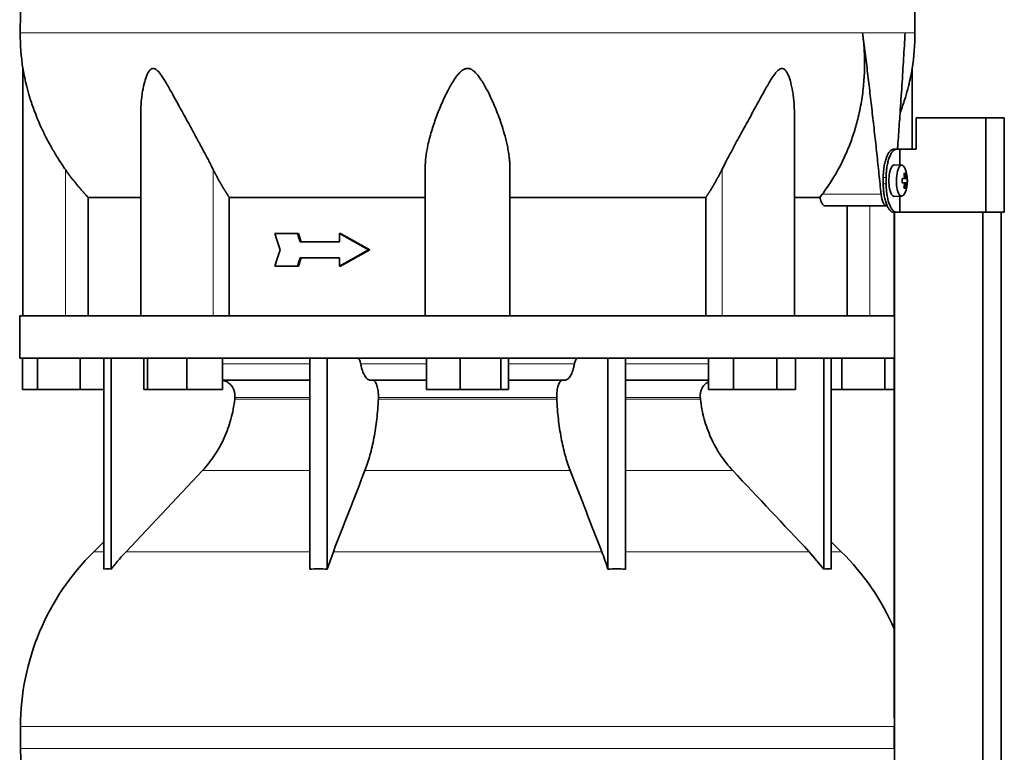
# Model space of a CAD drawing. Header units: millimetres. Extents: x 468 to 1360, y -1443 to 1457.
# Tile 24 of 29: x 984 to 1297, y 492 to 725. Entities that reach past the tile are written whole.
import ezdxf

# ---------------------------------------------------------------- set-up
doc = ezdxf.new("R2010")
doc.units = ezdxf.units.MM
for name, color, linetype in [('M5X8_UNI7687', 7, 'Continuous'), ('MID_454-2', 7, 'Continuous'), ('VSI344-454_TERMI', 7, 'Continuous'), ('VSI344-454_TESTA', 7, 'Continuous'), ('VSI454_DIFFUSORE', 7, 'Continuous')]:
    doc.layers.add(name, color=color, linetype=linetype)

# ---------------------------------------------------------------- blocks, each defined once
blk = doc.blocks.new('SE3')
at = {"layer": 'M5X8_UNI7687', "color": 7, "linetype": 'Continuous', "lineweight": 35}
for p, q in [((1264.65, 678.92), (1262.31, 678.99)), ((1266.18, 674.7), (1264.78, 674.57)), ((1264.78, 674.64), (1265.36, 674.7)), ((1266.37, 674.68), (1264.78, 674.56)), ((1265.81, 676.32), (1265.4, 676.02)), ((1266.37, 673.3), (1264.78, 673.41)), ((1264.78, 673.41), (1266.18, 673.28)), ((1265.36, 673.28), (1264.78, 673.33)), ((1265.81, 671.65), (1265.4, 671.96)), ((1262.31, 668.99), (1264.65, 669.06))]:
    blk.add_line(p, q, dxfattribs=at)
at = {"layer": 'M5X8_UNI7687', "color": 4, "linetype": 'Continuous', "lineweight": 9}
for p, q in [((1264.78, 674.64), (1265.35, 674.7)), ((1265.52, 675.15), (1266.01, 675.2)), ((1265.35, 673.28), (1264.78, 673.33)), ((1266.01, 672.78), (1265.52, 672.83))]:
    blk.add_line(p, q, dxfattribs=at)
at = {"layer": 'M5X8_UNI7687', "color": 7, "linetype": 'Continuous', "lineweight": 35}
for centre, radius, start, end in [((1256.46, 673.99), 10, 337.7946, 22.2054), ((1256.78, 673.99), 9.62, 355.8727, 4.1273)]:
    blk.add_arc(centre, radius, start, end, dxfattribs=at)
for centre, major_axis, ratio, start_param, end_param in [((1262.29, 673.99), (0, 5), 0.34202, 0, 3.151709), ((1264.64, 673.99), (0, -4.93), 0.34202, 2.444185, 6.283185), ((1256.47, 673.83), (9.97, 0.82), 0.029809, 0.468971, 0.583531), ((1259.59, 673.99), (0, -9.26), 0.562348, 1.49595, 1.645642), ((1258.54, 670.93), (7.67, 5.19), 0.199978, 0.212267, 0.361959), ((1256.53, 673.99), (0, 10), 0.906308, 4.833518, 4.948078), ((1256.42, 673.99), (0, 10), 0.965926, 4.833518, 4.948078), ((1256.47, 673.83), (9.97, 0.82), 0.029809, 0.112154, 0.226713), ((1256.47, 674.14), (9.97, -0.82), 0.029809, -0.583531, -0.468971), ((1256.53, 673.99), (0, -10), 0.906308, 1.335108, 1.449667), ((1258.54, 677.05), (7.67, -5.19), 0.199978, -0.361959, -0.212267), ((1256.42, 673.99), (0, -10), 0.965926, 1.335108, 1.449667), ((1256.47, 674.14), (9.97, -0.82), 0.029809, -0.226713, -0.112154), ((1264.64, 673.99), (0, -4.93), 0.34202, 0, 0.697408)]:
    blk.add_ellipse(centre, major_axis=major_axis, ratio=ratio, start_param=start_param, end_param=end_param, dxfattribs=at)
for points in [[(1265.35, 674.7), (1265.36, 674.7), (1265.38, 674.7), (1265.4, 674.71), (1265.42, 674.72), (1265.43, 674.74), (1265.45, 674.76), (1265.47, 674.78), (1265.48, 674.81), (1265.5, 674.85), (1265.51, 674.88), (1265.52, 674.92), (1265.52, 674.97), (1265.53, 675.01), (1265.53, 675.05), (1265.53, 675.1), (1265.53, 675.15), (1265.53, 675.18), (1265.52, 675.2)], [(1266.01, 675.2), (1266.01, 675.18), (1266.02, 675.15), (1266.02, 675.1), (1266.03, 675.05), (1266.04, 675.01), (1266.05, 674.97), (1266.06, 674.92), (1266.07, 674.88), (1266.08, 674.85), (1266.1, 674.81), (1266.11, 674.78), (1266.12, 674.76), (1266.13, 674.74), (1266.14, 674.72), (1266.16, 674.71), (1266.17, 674.7), (1266.18, 674.7), (1266.18, 674.7)], [(1265.52, 672.78), (1265.53, 672.8), (1265.53, 672.83), (1265.53, 672.88), (1265.53, 672.93), (1265.53, 672.97), (1265.52, 673.01), (1265.52, 673.05), (1265.51, 673.09), (1265.5, 673.13), (1265.48, 673.17), (1265.47, 673.19), (1265.45, 673.22), (1265.43, 673.24), (1265.42, 673.26), (1265.4, 673.27), (1265.38, 673.28), (1265.36, 673.28), (1265.35, 673.28)], [(1266.18, 673.28), (1266.18, 673.28), (1266.17, 673.28), (1266.16, 673.27), (1266.14, 673.26), (1266.13, 673.24), (1266.12, 673.22), (1266.11, 673.19), (1266.1, 673.17), (1266.08, 673.13), (1266.07, 673.09), (1266.06, 673.05), (1266.05, 673.01), (1266.04, 672.97), (1266.03, 672.93), (1266.02, 672.88), (1266.02, 672.83), (1266.01, 672.8), (1266.01, 672.78)]]:
    blk.add_open_spline(points, degree=3, dxfattribs=at)
at = {"layer": 'MID_454-2', "color": 7, "linetype": 'Continuous', "lineweight": 35}
for p, q in [((1262.3, 663.99), (1262.3, 630.99)), ((1262.37, 663.99), (1262.37, 171.99)), ((1290.5, 171.99), (1290.5, 663.99)), ((1296.3, 171.99), (1296.3, 663.99)), ((1262.3, 617.49), (1262.3, 503.05))]:
    blk.add_line(p, q, dxfattribs=at)
at = {"layer": 'VSI344-454_TERMI', "color": 7, "linetype": 'Continuous', "lineweight": 35}
for p, q in [((1291.38, 693.99), (1269.29, 693.99)), ((1269.29, 693.99), (1269.29, 683.99)), ((1297.31, 693.99), (1291.38, 693.99)), ((1291.38, 693.99), (1291.38, 663.99)), ((1297.31, 693.99), (1297.31, 663.99)), ((1262.02, 683.99), (1262.94, 683.99)), ((1262.94, 683.99), (1264.11, 683.99)), ((1264.11, 678.94), (1264.11, 683.99)), ((1264.11, 683.99), (1269.29, 683.99)), ((1258.79, 672.99), (1258.79, 674.99)), ((1259.71, 672.99), (1259.71, 674.99)), ((1264.11, 663.99), (1264.11, 669.04)), ((1262.94, 663.99), (1262.02, 663.99)), ((1262.94, 663.99), (1264.11, 663.99)), ((1291.38, 663.99), (1264.11, 663.99)), ((1297.31, 663.99), (1291.38, 663.99))]:
    blk.add_line(p, q, dxfattribs=at)
at = {"layer": 'VSI344-454_TERMI', "color": 4, "linetype": 'Continuous', "lineweight": 9}
for p, q in [((1258.79, 674.99), (1259.71, 674.99)), ((1259.71, 672.99), (1258.79, 672.99))]:
    blk.add_line(p, q, dxfattribs=at)
at = {"layer": 'VSI344-454_TERMI', "color": 7, "linetype": 'Continuous', "lineweight": 35}
for points, knots in [([(1258.79, 674.99), (1258.79, 675.09), (1258.79, 675.29), (1258.8, 675.58), (1258.8, 675.87), (1258.82, 676.17), (1258.83, 676.46), (1258.85, 676.74), (1258.88, 677.03), (1258.91, 677.32), (1258.94, 677.6), (1258.97, 677.88), (1259.01, 678.16), (1259.08, 678.62), (1259.19, 679.24), (1259.36, 680), (1259.56, 680.71), (1259.78, 681.36), (1260.03, 681.96), (1260.29, 682.49), (1260.56, 682.94), (1260.81, 683.28), (1261.04, 683.52), (1261.23, 683.69), (1261.43, 683.82), (1261.62, 683.92), (1261.82, 683.98), (1261.95, 683.99), (1262.02, 683.99)], [0, 0, 0, 0, 0.020997, 0.041893, 0.062713, 0.083477, 0.104209, 0.124931, 0.145666, 0.166436, 0.187265, 0.208173, 0.229184, 0.250319, 0.312379, 0.374611, 0.437429, 0.499972, 0.562502, 0.625327, 0.687534, 0.749602, 0.791735, 0.833469, 0.874983, 0.916456, 0.958068, 1, 1, 1, 1]), ([(1262.94, 683.99), (1262.91, 683.99), (1262.84, 683.99), (1262.74, 683.97), (1262.65, 683.95), (1262.55, 683.91), (1262.45, 683.87), (1262.35, 683.82), (1262.25, 683.76), (1262.15, 683.69), (1262.06, 683.6), (1261.96, 683.51), (1261.86, 683.41), (1261.7, 683.23), (1261.48, 682.94), (1261.21, 682.49), (1260.95, 681.96), (1260.71, 681.36), (1260.48, 680.71), (1260.29, 680), (1260.11, 679.24), (1259.99, 678.53), (1259.89, 677.88), (1259.83, 677.32), (1259.77, 676.75), (1259.74, 676.17), (1259.71, 675.58), (1259.71, 675.19), (1259.71, 674.99)], [0, 0, 0, 0, 0.021018, 0.041934, 0.062771, 0.08355, 0.104295, 0.125028, 0.145771, 0.166547, 0.187379, 0.208288, 0.229298, 0.250429, 0.312489, 0.374705, 0.437522, 0.500061, 0.562591, 0.625422, 0.687637, 0.749714, 0.79185, 0.833578, 0.875077, 0.916526, 0.958107, 1, 1, 1, 1]), ([(1262.02, 663.99), (1261.98, 663.99), (1261.92, 663.99), (1261.82, 664.01), (1261.72, 664.03), (1261.62, 664.06), (1261.53, 664.11), (1261.43, 664.16), (1261.33, 664.22), (1261.23, 664.29), (1261.13, 664.37), (1261.04, 664.46), (1260.94, 664.56), (1260.78, 664.74), (1260.56, 665.04), (1260.29, 665.49), (1260.03, 666.02), (1259.78, 666.61), (1259.56, 667.27), (1259.36, 667.98), (1259.19, 668.74), (1259.06, 669.45), (1258.97, 670.09), (1258.9, 670.66), (1258.85, 671.23), (1258.82, 671.81), (1258.79, 672.4), (1258.79, 672.79), (1258.79, 672.99)], [0, 0, 0, 0, 0.021018, 0.041935, 0.062772, 0.083551, 0.104297, 0.125029, 0.145773, 0.166549, 0.187381, 0.20829, 0.2293, 0.250431, 0.312491, 0.374707, 0.437523, 0.500061, 0.562591, 0.625422, 0.687637, 0.749714, 0.79185, 0.833578, 0.875076, 0.916526, 0.958107, 1, 1, 1, 1]), ([(1259.71, 672.99), (1259.71, 672.89), (1259.71, 672.69), (1259.72, 672.4), (1259.73, 672.1), (1259.74, 671.81), (1259.76, 671.52), (1259.78, 671.23), (1259.8, 670.95), (1259.83, 670.66), (1259.86, 670.38), (1259.89, 670.1), (1259.93, 669.82), (1260, 669.36), (1260.11, 668.74), (1260.29, 667.98), (1260.48, 667.27), (1260.71, 666.61), (1260.95, 666.02), (1261.21, 665.49), (1261.48, 665.04), (1261.73, 664.7), (1261.96, 664.46), (1262.15, 664.29), (1262.35, 664.15), (1262.55, 664.06), (1262.74, 664), (1262.87, 663.99), (1262.94, 663.99)], [0, 0, 0, 0, 0.020996, 0.041893, 0.062713, 0.083477, 0.104209, 0.124931, 0.145666, 0.166436, 0.187264, 0.208173, 0.229184, 0.250319, 0.312379, 0.374611, 0.437429, 0.499972, 0.562503, 0.625328, 0.687536, 0.749604, 0.791737, 0.833471, 0.874985, 0.916457, 0.958069, 1, 1, 1, 1])]:
    blk.add_open_spline(points, degree=3, knots=knots, dxfattribs=at)
at = {"layer": 'VSI344-454_TESTA', "color": 4, "linetype": 'Continuous', "lineweight": 9}
for p, q in [((1265.73, 721.02), (1252.23, 721.02)), ((998.5, 630.99), (998.5, 677.56)), ((1045.54, 630.99), (1045.54, 677.56)), ((1207.47, 630.99), (1207.47, 677.56)), ((1239.36, 669.69), (1258.1, 669.69)), ((1254.5, 630.99), (1254.5, 665.99))]:
    blk.add_line(p, q, dxfattribs=at)
at = {"layer": 'VSI344-454_TESTA', "color": 7, "linetype": 'Continuous', "lineweight": 35}
for p, q in [((985, 709.73), (985, 630.99)), ((1268, 683.99), (1268, 709.73)), ((1022.49, 695.36), (1022.49, 630.99)), ((1230.51, 630.99), (1230.51, 695.36)), ((1113, 630.99), (1113, 677.56)), ((1140, 630.99), (1140, 677.56)), ((1005.75, 668.69), (1005.75, 630.99)), ((1050.67, 668.69), (1050.67, 630.99)), ((1202.34, 668.69), (1202.34, 630.99)), ((1238.64, 668.69), (1230.62, 668.69)), ((1238.64, 668.69), (1239.36, 669.69)), ((1240.27, 665.99), (1259.87, 665.99)), ((1247.25, 665.99), (1247.25, 630.99)), ((1072.34, 657.15), (1065.19, 657.15)), ((1072.72, 657.15), (1072.34, 657.15)), ((1086.11, 657.15), (1085.73, 657.15)), ((1095.02, 651.99), (1085.73, 657.15)), ((1085.73, 657.15), (1085.73, 654.57)), ((1095.4, 651.99), (1086.11, 657.15)), ((1085.73, 654.57), (1073.18, 654.57)), ((1095.02, 651.99), (1085.73, 646.82)), ((1095.4, 651.99), (1086.11, 646.82)), ((1095.4, 651.99), (1095.02, 651.99)), ((1085.73, 649.41), (1073.18, 649.41)), ((1085.73, 649.41), (1085.73, 646.82)), ((1072.34, 646.82), (1065.19, 646.82)), ((1072.72, 646.82), (1072.34, 646.82)), ((1086.11, 646.82), (1085.73, 646.82))]:
    blk.add_line(p, q, dxfattribs=at)
for centre, start, end in [((1060.46, 721.11), 180.0677, 188.5809), ((1192.54, 721.11), 351.4193, 359.9323)]:
    blk.add_arc(centre, 76.32, start, end, dxfattribs=at)
for points, degree, knots in [([(1011.24, 857.44), (1009.78, 852.58), (1005.82, 842.73), (998.56, 827.57), (992.38, 811.22), (988.63, 794.69), (986.41, 778.55), (985.16, 762.58), (984.49, 746.7), (984.29, 732.93), (984.15, 724.37), (984.15, 721.02)], 3, [0, 0, 0, 0, 0.117079, 0.240569, 0.360617, 0.476421, 0.590288, 0.703407, 0.816259, 0.929029, 1, 1, 1, 1]), ([(1241.77, 857.44), (1243.22, 852.58), (1247.18, 842.73), (1254.44, 827.57), (1260.63, 811.22), (1264.38, 794.69), (1266.59, 778.55), (1267.84, 762.58), (1268.51, 746.7), (1268.72, 732.93), (1268.86, 724.37), (1268.86, 721.02)], 3, [0, 0, 0, 0, 0.117079, 0.240569, 0.360617, 0.476421, 0.590288, 0.703407, 0.816259, 0.929029, 1, 1, 1, 1]), ([(1239.36, 669.69), (1239.84, 670.34), (1240.79, 671.63), (1242.13, 673.64), (1243.39, 675.69), (1244.58, 677.79), (1245.69, 679.93), (1246.72, 682.12), (1247.67, 684.34), (1248.55, 686.59), (1249.34, 688.88), (1250.05, 691.2), (1250.97, 694.6), (1251.9, 699.09), (1252.61, 704.68), (1252.89, 710.21), (1252.79, 715.65), (1252.41, 719.25), (1252.23, 721.02)], 3, [0, 0, 0, 0, 0.045711, 0.091341, 0.13689, 0.182361, 0.227753, 0.273067, 0.318303, 0.363461, 0.408543, 0.453547, 0.498475, 0.603623, 0.706356, 0.806668, 0.904552, 1, 1, 1, 1]), ([(1263.31, 683.99), (1263.34, 684.37), (1263.46, 685.93), (1263.65, 688.63), (1263.9, 692.04), (1264.26, 697.26), (1264.72, 704.19), (1265.26, 712.74), (1265.58, 718.31), (1265.73, 721.02)], 3, [0.2784568, 0.2784568, 0.2784568, 0.2784568, 0.3008671, 0.3697767, 0.4361634, 0.5000272, 0.6747049, 0.8413625, 1, 1, 1, 1]), ([(998.5, 677.56), (998.2, 678.01), (997.57, 678.92), (996.64, 680.33), (995.71, 681.81), (994.76, 683.37), (993.6, 685.39), (992.22, 687.99), (990.79, 690.94), (989.58, 693.75), (988.36, 696.87), (987.21, 700.29), (986.22, 703.83), (985.62, 706.44), (985.3, 708.05), (985.13, 708.96), (985.03, 709.55), (985, 709.73), (985, 709.73)], 3, [0, 0, 0, 0, 0.0207315, 0.0423915, 0.0649855, 0.0885178, 0.1129927, 0.1557981, 0.2041241, 0.2433105, 0.2789295, 0.3409942, 0.392778, 0.4359518, 0.4604978, 0.4716154, 0.4871189, 0.4999901, 0.4999901, 0.4999901, 0.4999901]), ([(1045.54, 677.56), (1045.32, 678), (1044.88, 678.88), (1044.18, 680.25), (1043.37, 681.8), (1042.43, 683.56), (1041.11, 686), (1039.54, 688.88), (1037.81, 692.04), (1036.26, 694.86), (1034.9, 697.36), (1033.69, 699.57), (1032.31, 702.08), (1031.06, 704.33), (1029.86, 706.31), (1029.05, 707.55), (1028.25, 708.59), (1027.46, 709.39), (1026.61, 709.81), (1025.8, 709.62), (1025.16, 708.96), (1024.62, 708.04), (1024.15, 706.9), (1023.57, 705.05), (1023.11, 702.87), (1022.76, 700.39), (1022.56, 698.22), (1022.5, 696.51), (1022.49, 695.55), (1022.49, 695.36)], 3, [0, 0, 0, 0, 0.020247, 0.0413012, 0.0631676, 0.0911499, 0.1206822, 0.1725651, 0.2189806, 0.2600001, 0.2962057, 0.3283254, 0.3570821, 0.4069553, 0.4285992, 0.4484587, 0.4665056, 0.4826091, 0.4971306, 0.5113122, 0.5266668, 0.543344, 0.562023, 0.5826937, 0.6304427, 0.6595254, 0.6923195, 0.7261108, 0.7344062, 0.7344062, 0.7344062, 0.7344062]), ([(1140, 677.56), (1140, 678), (1139.98, 678.88), (1139.89, 680.25), (1139.72, 681.8), (1139.46, 683.56), (1138.98, 686), (1138.25, 688.88), (1137.27, 692.04), (1136.26, 694.86), (1135.26, 697.36), (1134.29, 699.57), (1133.11, 702.08), (1131.92, 704.33), (1130.68, 706.31), (1129.79, 707.55), (1128.86, 708.59), (1127.88, 709.39), (1126.75, 709.81), (1125.57, 709.62), (1124.55, 708.96), (1123.62, 708.04), (1122.73, 706.9), (1121.5, 705.05), (1120.3, 702.87), (1119.09, 700.39), (1118.11, 698.22), (1117.17, 695.94), (1116.02, 692.89), (1114.99, 689.71), (1114.14, 686.49), (1113.54, 683.64), (1113.1, 680.67), (1113.03, 678.57), (1113, 677.56)], 3, [0, 0, 0, 0, 0.020247, 0.041301, 0.063168, 0.09115, 0.120682, 0.172565, 0.218981, 0.26, 0.296206, 0.328325, 0.357082, 0.406955, 0.428599, 0.448459, 0.466506, 0.482609, 0.497131, 0.511312, 0.526667, 0.543344, 0.562023, 0.582694, 0.630443, 0.659525, 0.692319, 0.726111, 0.759233, 0.82594, 0.865768, 0.902245, 0.953307, 1, 1, 1, 1]), ([(1230.51, 695.36), (1230.51, 696.06), (1230.48, 697.49), (1230.33, 699.57), (1230.03, 702.08), (1229.61, 704.33), (1229.05, 706.31), (1228.6, 707.55), (1228.09, 708.59), (1227.49, 709.39), (1226.74, 709.81), (1225.89, 709.62), (1225.09, 708.96), (1224.31, 708.04), (1223.52, 706.9), (1222.36, 705.05), (1221.13, 702.87), (1219.76, 700.39), (1218.57, 698.22), (1217.33, 695.94), (1215.66, 692.89), (1213.92, 689.71), (1212.16, 686.49), (1210.62, 683.64), (1209.03, 680.67), (1207.97, 678.57), (1207.47, 677.56)], 3, [0.2656245, 0.2656245, 0.2656245, 0.2656245, 0.2962057, 0.3283254, 0.3570821, 0.4069553, 0.4285992, 0.4484587, 0.4665056, 0.4826091, 0.4971306, 0.5113122, 0.5266668, 0.543344, 0.562023, 0.5826937, 0.6304427, 0.6595254, 0.6923195, 0.7261108, 0.7592332, 0.8259403, 0.8657684, 0.9022453, 0.9533075, 1, 1, 1, 1]), ([(1268, 709.73), (1268, 709.73), (1268, 709.73), (1267.97, 709.54), (1267.86, 708.89), (1267.68, 707.94), (1267.46, 706.81), (1267.16, 705.46), (1266.66, 703.37), (1265.79, 700.26), (1264.84, 697.45), (1264.23, 695.82), (1264.15, 695.61)], 3, [0.499991, 0.499991, 0.499991, 0.499991, 0.5000341, 0.5129562, 0.5284792, 0.5444389, 0.5641957, 0.583938, 0.6074587, 0.6593255, 0.7214848, 0.730703, 0.730703, 0.730703, 0.730703]), ([(1005.75, 668.69), (1003.76, 670.79), (1001.94, 673.01), (1000.14, 675.22), (998.5, 677.56)], 2, [0, 0, 0, 0.5, 0.5, 1, 1, 1]), ([(1050.67, 668.69), (1049.25, 670.79), (1047.97, 673.01), (1046.7, 675.22), (1045.54, 677.56)], 2, [0, 0, 0, 0.5, 0.5, 1, 1, 1]), ([(1207.47, 677.56), (1206.31, 675.22), (1205.03, 673.01), (1203.75, 670.79), (1202.34, 668.69)], 2, [0, 0, 0, 0.5, 0.5, 1, 1, 1]), ([(1005.75, 668.69), (1006.39, 668.69), (1007.42, 668.69), (1010.26, 668.69), (1012.07, 668.69), (1016.43, 668.69), (1018.98, 668.69), (1022.05, 668.69), (1022.21, 668.69), (1022.38, 668.69)], 3, [0, 0, 0, 0, 0.25, 0.25, 0.5, 0.5, 0.75, 0.75, 0.764371, 0.764371, 0.764371, 0.764371]), ([(1050.67, 668.69), (1055.12, 668.69), (1059.82, 668.69), (1069.63, 668.69), (1074.74, 668.69), (1085.27, 668.69), (1090.69, 668.69), (1101.72, 668.69), (1107.34, 668.69), (1113, 668.69)], 3, [0, 0, 0, 0, 0.25, 0.25, 0.5, 0.5, 0.75, 0.75, 1, 1, 1, 1]), ([(1140, 668.69), (1145.66, 668.69), (1151.28, 668.69), (1162.32, 668.69), (1167.74, 668.69), (1178.26, 668.69), (1183.37, 668.69), (1193.19, 668.69), (1197.89, 668.69), (1202.34, 668.69)], 3, [0, 0, 0, 0, 0.25, 0.25, 0.5, 0.5, 0.75, 0.75, 1, 1, 1, 1]), ([(1240.27, 665.99), (1240.25, 665.99), (1240.19, 665.99), (1240.11, 666.01), (1240.03, 666.03), (1239.95, 666.07), (1239.87, 666.11), (1239.74, 666.21), (1239.56, 666.39), (1239.33, 666.7), (1239.13, 667.09), (1238.97, 667.48), (1238.85, 667.82), (1238.77, 668.1), (1238.7, 668.39), (1238.66, 668.59), (1238.64, 668.69)], 3, [0, 0, 0, 0, 0.041685, 0.083129, 0.124417, 0.165635, 0.206869, 0.248205, 0.373034, 0.498358, 0.621809, 0.745536, 0.809628, 0.873199, 0.936554, 1, 1, 1, 1]), ([(1258.1, 669.69), (1258.11, 669.62), (1258.13, 669.47), (1258.16, 669.25), (1258.19, 669.03), (1258.23, 668.82), (1258.27, 668.61), (1258.31, 668.41), (1258.4, 668.05), (1258.54, 667.56), (1258.77, 667.01), (1259.02, 666.56), (1259.25, 666.29), (1259.44, 666.13), (1259.58, 666.05), (1259.73, 666), (1259.82, 665.99), (1259.87, 665.99)], 3, [0, 0, 0, 0, 0.036137, 0.072006, 0.107687, 0.143258, 0.1788, 0.214393, 0.250117, 0.375419, 0.499764, 0.624342, 0.749875, 0.812239, 0.874428, 0.936872, 1, 1, 1, 1])]:
    blk.add_open_spline(points, degree=degree, knots=knots, dxfattribs=at)
at = {"layer": 'VSI344-454_TESTA', "color": 4, "linetype": 'Continuous', "lineweight": 9}
for points, weights in [([(984.15, 721.02), (984.15, 721.02), (1164.87, 721.02), (1252.23, 721.02)], [1, 0.494458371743, 0.494458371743, 1]), ([(1265.73, 721.02), (1267.81, 721.02), (1268.86, 721.02), (1268.86, 721.02)], [1, 0.996331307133, 0.996331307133, 1])]:
    blk.add_rational_spline(points, weights, degree=3, dxfattribs=at)
at = {"layer": 'VSI344-454_TESTA', "color": 7, "linetype": 'Continuous', "lineweight": 35}
for points, degree in [([(1258.1, 669.69), (1255.47, 695.47), (1252.23, 721.02)], 2), ([(1066.83, 651.99), (1066.28, 653.71), (1065.73, 655.43), (1065.19, 657.15)], 3), ([(1073.18, 654.57), (1072.9, 655.43), (1072.62, 656.29), (1072.34, 657.15)], 3), ([(1073.57, 654.57), (1073.29, 655.43), (1073, 656.29), (1072.72, 657.15)], 3), ([(1066.83, 651.99), (1066.28, 650.27), (1065.73, 648.55), (1065.19, 646.82)], 3), ([(1073.18, 649.41), (1072.9, 648.55), (1072.62, 647.68), (1072.34, 646.82)], 3), ([(1073.57, 649.41), (1073.29, 648.55), (1073, 647.68), (1072.72, 646.82)], 3)]:
    blk.add_open_spline(points, degree=degree, dxfattribs=at)
at = {"layer": 'VSI454_DIFFUSORE', "color": 7, "linetype": 'Continuous', "lineweight": 35}
for p, q in [((1262.35, 630.99), (984, 630.99)), ((984, 630.99), (984, 617.49)), ((1262.35, 630.99), (1262.35, 617.49)), ((1262.35, 617.49), (984, 617.49)), ((984.86, 607.49), (984.86, 617.49)), ((989.6, 607.49), (989.6, 617.49)), ((1003.24, 607.49), (1003.24, 617.49)), ((1010.79, 550.37), (1010.79, 617.49)), ((1013.09, 550.37), (1013.09, 617.49)), ((1023.43, 607.49), (1023.43, 617.49)), ((1024.64, 607.49), (1024.64, 617.49)), ((1037.2, 607.49), (1037.2, 617.49)), ((1048.55, 607.49), (1048.55, 617.49)), ((1076.28, 550.37), (1076.28, 617.49)), ((1081.82, 550.37), (1081.82, 617.49)), ((1113.48, 607.49), (1113.48, 617.49)), ((1124.1, 607.49), (1124.1, 617.49)), ((1137.12, 607.49), (1137.12, 617.49)), ((1139.52, 607.49), (1139.52, 617.49)), ((1171.18, 550.37), (1171.18, 617.49)), ((1176.73, 550.37), (1176.73, 617.49)), ((1203.21, 607.49), (1203.21, 617.49)), ((1211.16, 607.49), (1211.16, 617.49)), ((1224.96, 607.49), (1224.96, 617.49)), ((1230.82, 607.49), (1230.82, 617.49)), ((1239.92, 550.37), (1239.92, 617.49)), ((1242.21, 550.37), (1242.21, 617.49)), ((1245.6, 607.49), (1245.6, 617.49)), ((1259.24, 607.49), (1259.24, 617.49)), ((1076.28, 610.49), (1048.55, 610.49)), ((1113.48, 610.49), (1095.62, 610.49)), ((1157.39, 610.49), (1139.52, 610.49)), ((1203.21, 610.49), (1176.73, 610.49)), ((989.6, 607.49), (984.86, 607.49)), ((1003.24, 607.49), (989.6, 607.49)), ((1010.79, 607.49), (1003.24, 607.49)), ((1024.64, 607.49), (1023.43, 607.49)), ((1037.2, 607.49), (1024.64, 607.49)), ((1048.55, 607.49), (1037.2, 607.49)), ((1124.1, 607.49), (1113.48, 607.49)), ((1137.12, 607.49), (1124.1, 607.49)), ((1139.52, 607.49), (1137.12, 607.49)), ((1211.16, 607.49), (1203.21, 607.49)), ((1224.96, 607.49), (1211.16, 607.49)), ((1230.82, 607.49), (1224.96, 607.49)), ((1245.6, 607.49), (1242.21, 607.49)), ((1259.24, 607.49), (1245.6, 607.49)), ((1262.3, 607.49), (1259.24, 607.49)), ((1042.11, 581.73), (1017.81, 555.9)), ((1010.79, 559.06), (1007.57, 555.9)), ((1245.43, 555.9), (1242.21, 559.06)), ((1081.82, 550.37), (1083.78, 555.9)), ((1235.2, 555.9), (1239.92, 550.37)), ((984.25, 500.28), (984.25, 493.24)), ((1262.31, 500.28), (1262.31, 493.24))]:
    blk.add_line(p, q, dxfattribs=at)
at = {"layer": 'VSI454_DIFFUSORE', "color": 4, "linetype": 'Continuous', "lineweight": 9}
for p, q in [((1048.55, 615.71), (1076.28, 615.71)), ((1092.49, 615.71), (1113.48, 615.71)), ((1139.52, 615.71), (1160.52, 615.71)), ((1176.73, 615.71), (1203.21, 615.71)), ((1076.28, 604.99), (1052.45, 604.99)), ((1154.88, 604.99), (1098.12, 604.99)), ((1200.56, 604.99), (1176.73, 604.99)), ((1052.39, 604.43), (1076.28, 604.43)), ((1098.1, 604.43), (1154.9, 604.43)), ((1176.73, 604.43), (1200.61, 604.43)), ((1042.11, 581.73), (1076.28, 581.73)), ((1093.84, 581.73), (1159.16, 581.73)), ((1176.73, 581.73), (1210.9, 581.73)), ((1010.79, 555.9), (1007.57, 555.9)), ((1017.81, 555.9), (1076.28, 555.9)), ((1083.78, 555.9), (1169.23, 555.9)), ((1176.73, 555.9), (1235.2, 555.9)), ((1242.21, 555.9), (1245.43, 555.9)), ((984.25, 500.28), (1262.35, 500.28)), ((1262.35, 493.24), (984.25, 493.24))]:
    blk.add_line(p, q, dxfattribs=at)
at = {"layer": 'VSI454_DIFFUSORE', "color": 7, "linetype": 'Continuous', "lineweight": 35}
for centre, radius, start, end in [((1062.23, 500.28), 77.98, 134.5, 180), ((1190.77, 500.28), 77.98, 23.4816, 45.5), ((1041.67, 493.24), 57.42, 180, 189.2923)]:
    blk.add_arc(centre, radius, start, end, dxfattribs=at)
for points, knots in [([(1091.43, 617.49), (1091.48, 617.49), (1091.54, 617.48), (1091.65, 617.44), (1091.7, 617.41), (1091.86, 617.29), (1091.96, 617.16), (1092.15, 616.85), (1092.24, 616.66), (1092.35, 616.33), (1092.38, 616.21), (1092.44, 615.97), (1092.47, 615.84), (1092.49, 615.71)], [0, 0, 0, 0, 0.125, 0.125, 0.25, 0.25, 0.5, 0.5, 0.75, 0.75, 0.875, 0.875, 1, 1, 1, 1]), ([(1161.58, 617.49), (1161.52, 617.49), (1161.47, 617.48), (1161.36, 617.44), (1161.3, 617.41), (1161.14, 617.29), (1161.04, 617.16), (1160.85, 616.85), (1160.77, 616.66), (1160.66, 616.33), (1160.63, 616.21), (1160.57, 615.97), (1160.54, 615.84), (1160.52, 615.71)], [0, 0, 0, 0, 0.125, 0.125, 0.25, 0.25, 0.5, 0.5, 0.75, 0.75, 0.875, 0.875, 1, 1, 1, 1]), ([(1095.62, 610.49), (1095.29, 610.49), (1094.97, 610.61), (1094.5, 610.97), (1094.34, 611.12), (1094.04, 611.47), (1093.9, 611.68), (1093.48, 612.37), (1093.24, 612.93), (1092.91, 613.9), (1092.81, 614.24), (1092.64, 614.95), (1092.56, 615.33), (1092.49, 615.71)], [0, 0, 0, 0, 0.25, 0.25, 0.375, 0.375, 0.5, 0.5, 0.75, 0.75, 0.875, 0.875, 1, 1, 1, 1]), ([(1157.39, 610.49), (1157.72, 610.49), (1158.04, 610.61), (1158.51, 610.97), (1158.66, 611.12), (1158.96, 611.47), (1159.11, 611.68), (1159.52, 612.37), (1159.77, 612.93), (1160.09, 613.9), (1160.19, 614.24), (1160.37, 614.95), (1160.45, 615.33), (1160.52, 615.71)], [0, 0, 0, 0, 0.25, 0.25, 0.375, 0.375, 0.5, 0.5, 0.75, 0.75, 0.875, 0.875, 1, 1, 1, 1]), ([(1052.45, 604.99), (1052.48, 605.33), (1052.48, 605.69), (1052.41, 606.38), (1052.34, 606.72), (1052.14, 607.38), (1052.01, 607.7), (1051.68, 608.31), (1051.49, 608.59), (1051.17, 608.97), (1051.05, 609.1), (1050.81, 609.33), (1050.69, 609.44), (1050.29, 609.75), (1050.02, 609.92), (1049.58, 610.13), (1049.42, 610.19), (1049.12, 610.3), (1048.96, 610.34), (1048.72, 610.4), (1048.64, 610.42), (1048.56, 610.43)], [0, 0, 0, 0, 0.125, 0.125, 0.25, 0.25, 0.375, 0.375, 0.5, 0.5, 0.5625, 0.5625, 0.625, 0.625, 0.75, 0.75, 0.8125, 0.8125, 0.875, 0.875, 0.9073547, 0.9073547, 0.9073547, 0.9073547]), ([(1096.22, 610.49), (1096.29, 610.49), (1096.35, 610.48), (1096.48, 610.44), (1096.55, 610.42), (1096.75, 610.31), (1096.87, 610.2), (1097.12, 609.92), (1097.23, 609.74), (1097.45, 609.33), (1097.55, 609.1), (1097.73, 608.58), (1097.81, 608.3), (1097.94, 607.7), (1098, 607.38), (1098.08, 606.72), (1098.11, 606.37), (1098.14, 605.68), (1098.14, 605.34), (1098.12, 604.99)], [0, 0, 0, 0, 0.0625, 0.0625, 0.125, 0.125, 0.25, 0.25, 0.375, 0.375, 0.5, 0.5, 0.625, 0.625, 0.75, 0.75, 0.875, 0.875, 1, 1, 1, 1]), ([(1156.79, 610.49), (1156.72, 610.49), (1156.65, 610.48), (1156.52, 610.44), (1156.45, 610.42), (1156.26, 610.31), (1156.13, 610.2), (1155.89, 609.92), (1155.77, 609.74), (1155.55, 609.33), (1155.45, 609.1), (1155.28, 608.58), (1155.2, 608.3), (1155.06, 607.7), (1155.01, 607.38), (1154.93, 606.72), (1154.9, 606.37), (1154.87, 605.68), (1154.87, 605.34), (1154.88, 604.99)], [0, 0, 0, 0, 0.0625, 0.0625, 0.125, 0.125, 0.25, 0.25, 0.375, 0.375, 0.5, 0.5, 0.625, 0.625, 0.75, 0.75, 0.875, 0.875, 1, 1, 1, 1]), ([(1200.56, 604.99), (1200.53, 605.33), (1200.53, 605.69), (1200.6, 606.38), (1200.66, 606.72), (1200.87, 607.38), (1201, 607.7), (1201.33, 608.31), (1201.52, 608.59), (1201.84, 608.97), (1201.95, 609.1), (1202.19, 609.33), (1202.32, 609.44), (1202.68, 609.72), (1202.93, 609.88), (1203.19, 610.01)], [0, 0, 0, 0, 0.125, 0.125, 0.25, 0.25, 0.375, 0.375, 0.5, 0.5, 0.5625, 0.5625, 0.625, 0.625, 0.7365505, 0.7365505, 0.7365505, 0.7365505]), ([(1042.11, 581.73), (1043.53, 583.25), (1044.83, 584.88), (1047.14, 588.35), (1048.16, 590.18), (1049.92, 594.07), (1050.64, 596.07), (1051.76, 600.17), (1052.16, 602.28), (1052.39, 604.43)], [0, 0, 0, 0, 0.25, 0.25, 0.5, 0.5, 0.75, 0.75, 1, 1, 1, 1]), ([(1098.1, 604.43), (1098, 602.28), (1097.84, 600.18), (1097.49, 597.1), (1097.36, 596.09), (1097.06, 594.09), (1096.9, 593.1), (1096.35, 590.18), (1095.92, 588.35), (1095.21, 585.75), (1094.95, 584.91), (1094.42, 583.28), (1094.14, 582.49), (1093.84, 581.73)], [0, 0, 0, 0, 0.25, 0.25, 0.375, 0.375, 0.5, 0.5, 0.75, 0.75, 0.875, 0.875, 1, 1, 1, 1]), ([(1154.9, 604.43), (1155, 602.28), (1155.17, 600.18), (1155.51, 597.1), (1155.65, 596.09), (1155.94, 594.09), (1156.11, 593.1), (1156.66, 590.18), (1157.08, 588.35), (1157.8, 585.75), (1158.05, 584.91), (1158.59, 583.28), (1158.87, 582.49), (1159.16, 581.73)], [0, 0, 0, 0, 0.25, 0.25, 0.375, 0.375, 0.5, 0.5, 0.75, 0.75, 0.875, 0.875, 1, 1, 1, 1]), ([(1210.9, 581.73), (1209.47, 583.25), (1208.18, 584.88), (1205.87, 588.35), (1204.85, 590.18), (1203.08, 594.07), (1202.37, 596.07), (1201.25, 600.17), (1200.85, 602.28), (1200.61, 604.43)], [0, 0, 0, 0, 0.25, 0.25, 0.5, 0.5, 0.75, 0.75, 1, 1, 1, 1]), ([(1017.81, 555.9), (1016.98, 555.02), (1016.18, 554.12), (1014.6, 552.27), (1013.83, 551.33), (1013.09, 550.37)], [0, 0, 0, 0, 0.5, 0.5, 1, 1, 1, 1]), ([(1171.18, 550.37), (1170.88, 551.33), (1170.56, 552.27), (1169.9, 554.12), (1169.57, 555.02), (1169.23, 555.9)], [0, 0, 0, 0, 0.5, 0.5, 1, 1, 1, 1])]:
    blk.add_open_spline(points, degree=3, knots=knots, dxfattribs=at)
for points in [[(1052.39, 604.43), (1052.41, 604.61), (1052.43, 604.8), (1052.45, 604.99)], [(1098.12, 604.99), (1098.12, 604.8), (1098.11, 604.61), (1098.1, 604.43)], [(1154.88, 604.99), (1154.89, 604.8), (1154.9, 604.61), (1154.9, 604.43)], [(1200.61, 604.43), (1200.59, 604.61), (1200.58, 604.8), (1200.56, 604.99)], [(1083.78, 555.9), (1087.13, 564.51), (1090.49, 573.12), (1093.84, 581.73)], [(1169.23, 555.9), (1165.87, 564.51), (1162.52, 573.12), (1159.16, 581.73)], [(1210.9, 581.73), (1219, 573.12), (1227.1, 564.51), (1235.2, 555.9)], [(1013.09, 550.37), (1012.33, 550.43), (1011.56, 550.43), (1010.79, 550.37)], [(1076.28, 550.37), (1078.12, 550.43), (1079.98, 550.43), (1081.82, 550.37)], [(1176.73, 550.37), (1174.88, 550.43), (1173.03, 550.43), (1171.18, 550.37)], [(1239.92, 550.37), (1240.68, 550.43), (1241.45, 550.43), (1242.21, 550.37)]]:
    blk.add_open_spline(points, degree=3, dxfattribs=at)

msp = doc.modelspace()

# ---------------------------------------------------------------- block references
msp.add_blockref('SE3', (0, 0))

doc.saveas('drawing.dxf')
